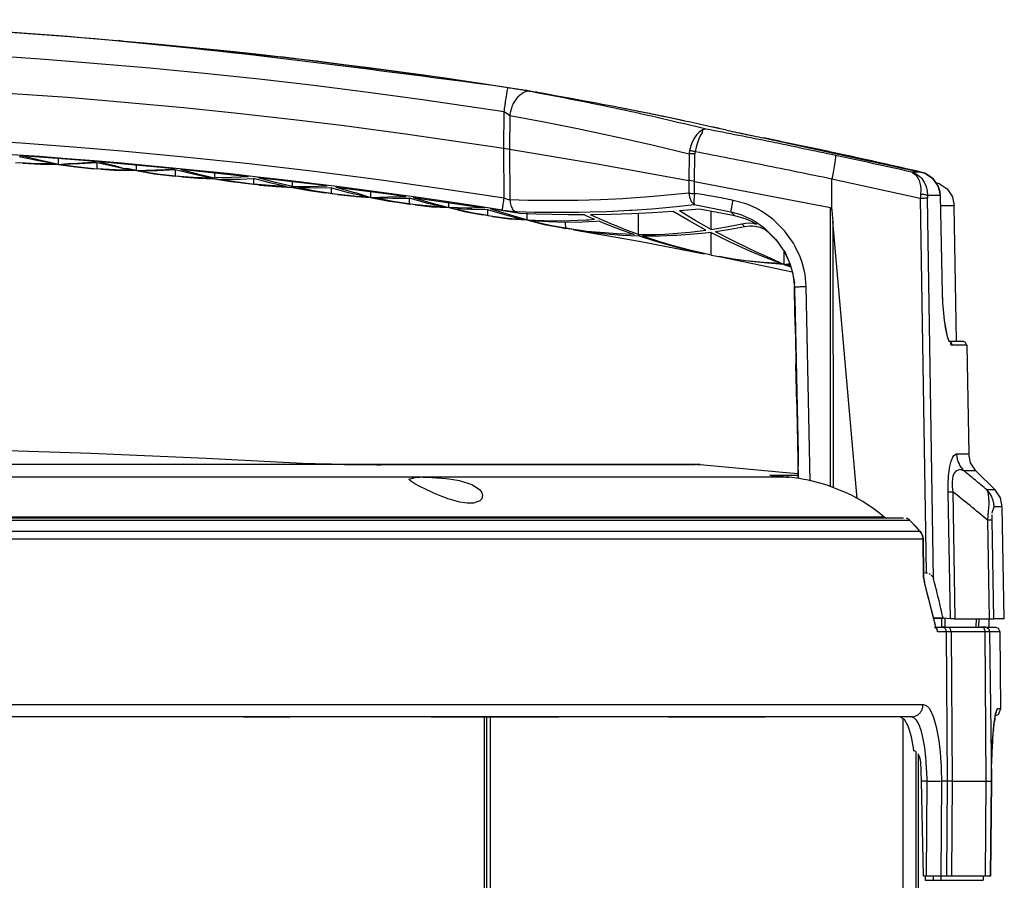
# Model space of a CAD drawing. Header units: millimetres. Extents: x -910 to -407, y -230 to 330.
# Tile 20 of 20: x -590 to -469, y 224 to 330. Entities that reach past the tile are written whole.
import ezdxf

# ---------------------------------------------------------------- set-up
doc = ezdxf.new("R2010")
doc.units = ezdxf.units.MM
doc.layers.add('1', color=7, linetype='Continuous')

# ---------------------------------------------------------------- blocks, each defined once
blk = doc.blocks.new('Griff__4', base_point=(-805.81, 255.49))
at = {"color": 7, "linetype": 'Continuous'}
for p, q in [((-577.09, 327.22), (-577.58, 327.27)), ((-537.86, 322.71), (-557.69, 325.27)), ((-530.36, 321.59), (-537.86, 322.71)), ((-528.7, 321.33), (-529.05, 321.39)), ((-519.41, 319.67), (-521.8, 320.12)), ((-508.34, 317.44), (-511.17, 318.05)), ((-498.62, 315.36), (-479.35, 311.18)), ((-589.24, 312.27), (-590.16, 312.33)), ((-587.54, 312.58), (-589.7, 313.05)), ((-587.54, 312.21), (-589.7, 312.3)), ((-588.41, 312.91), (-589.57, 313.19)), ((-587.23, 313.02), (-589.57, 313.19)), ((-589.24, 312.27), (-587.08, 312.15)), ((-587.08, 312.15), (-589.24, 312.27)), ((-587.25, 312.65), (-588.41, 312.91)), ((-585.38, 312.19), (-587.54, 312.58)), ((-585.38, 312.19), (-587.54, 312.21)), ((-586.09, 312.41), (-587.25, 312.65)), ((-580.23, 312.47), (-587.23, 313.02)), ((-587.08, 312.15), (-584.92, 312.12)), ((-584.92, 312.12), (-587.08, 312.15)), ((-584.92, 312.12), (-586.09, 312.41)), ((-584.92, 312.85), (-584.92, 312.12)), ((-584.92, 312.12), (-583.75, 312.23)), ((-584.92, 312.12), (-582.75, 311.82)), ((-582.75, 311.82), (-584.92, 312.12)), ((-582.31, 312.18), (-584.47, 312.12)), ((-584.47, 312.12), (-582.31, 311.8)), ((-583.75, 312.23), (-582.57, 312.29)), ((-582.57, 312.29), (-581.4, 312.37)), ((-580.14, 312.32), (-582.31, 312.18)), ((-581.4, 312.37), (-580.23, 312.47)), ((-580.14, 311.57), (-580.14, 312.32)), ((-577.97, 311.81), (-580.14, 312.32)), ((-577.7, 312.25), (-580.06, 312.46)), ((-578.89, 312.15), (-580.06, 312.46)), ((-577.72, 311.88), (-578.89, 312.15)), ((-570.61, 311.6), (-577.7, 312.25)), ((-489.88, 312.39), (-489.96, 311.88)), ((-489.84, 312.66), (-489.88, 312.39)), ((-489.79, 313.04), (-489.84, 312.66)), ((-489.8, 313.21), (-489.79, 313.04)), ((-582.75, 311.82), (-580.57, 311.6)), ((-580.57, 311.6), (-582.75, 311.82)), ((-582.31, 311.8), (-580.14, 311.57)), ((-579.71, 311.53), (-580.57, 311.6)), ((-577.96, 311.44), (-580.14, 311.57)), ((-577.54, 311.38), (-579.71, 311.53)), ((-579.71, 311.53), (-577.54, 311.38)), ((-576.85, 311.59), (-577.97, 311.81)), ((-576.86, 311.4), (-577.96, 311.44)), ((-576.85, 311.59), (-577.72, 311.88)), ((-576.86, 311.4), (-577.54, 311.38)), ((-577.54, 311.38), (-576.86, 311.4)), ((-575.36, 311.39), (-576.86, 311.4)), ((-576.86, 311.4), (-575.36, 311.39)), ((-575.79, 311.39), (-576.86, 311.4)), ((-576.54, 311.62), (-576.85, 311.59)), ((-575.79, 311.39), (-576.85, 311.59)), ((-575.36, 311.39), (-576.54, 311.62)), ((-575.36, 311.39), (-575.36, 312.05)), ((-575.36, 311.39), (-574.18, 311.41)), ((-573.17, 310.98), (-575.36, 311.39)), ((-575.36, 311.39), (-573.17, 310.98)), ((-572.77, 311.34), (-574.94, 311.31)), ((-574.94, 311.31), (-572.77, 310.96)), ((-574.18, 311.41), (-572.99, 311.45)), ((-570.98, 310.73), (-573.17, 310.98)), ((-573.17, 310.98), (-570.98, 310.73)), ((-572.99, 311.45), (-571.8, 311.51)), ((-570.59, 311.45), (-572.77, 311.34)), ((-572.77, 310.96), (-570.59, 310.69)), ((-571.8, 311.51), (-570.61, 311.6)), ((-568.39, 310.91), (-570.59, 311.45)), ((-570.59, 311.45), (-570.59, 310.69)), ((-569.93, 311.49), (-567.87, 310.95)), ((-561.63, 310.62), (-569.93, 311.49)), ((-566.19, 310.45), (-568.39, 310.91)), ((-567.87, 310.95), (-565.81, 310.49)), ((-565.81, 311.07), (-565.81, 310.49)), ((-490.1, 311.14), (-490.27, 310.33)), ((-489.96, 311.88), (-490.1, 311.14)), ((-478.88, 311.03), (-479.35, 311.18)), ((-478.88, 311.03), (-479.35, 311.18)), ((-479.35, 311.18), (-478.88, 311.03)), ((-478.07, 310.51), (-478.88, 311.03)), ((-478.88, 311.03), (-477.9, 310.38)), ((-569.78, 310.61), (-570.98, 310.73)), ((-568.39, 310.53), (-570.59, 310.69)), ((-569.78, 310.61), (-567.8, 310.45)), ((-567.8, 310.45), (-569.78, 310.61)), ((-566.19, 310.45), (-568.39, 310.53)), ((-567.8, 310.45), (-565.81, 310.35)), ((-565.81, 310.35), (-567.8, 310.45)), ((-563.72, 310.52), (-565.81, 310.49)), ((-565.81, 310.35), (-563.81, 310.03)), ((-563.81, 310.03), (-565.81, 310.35)), ((-565.02, 310.33), (-563.02, 310.32)), ((-565.02, 310.33), (-563.03, 309.98)), ((-563.81, 310.03), (-562.66, 309.92)), ((-562.66, 309.92), (-563.81, 310.03)), ((-562.59, 310.56), (-563.72, 310.52)), ((-563.03, 309.98), (-562.66, 309.92)), ((-563.02, 310.32), (-562.62, 310.33)), ((-562.66, 309.92), (-561.8, 309.77)), ((-561.8, 309.77), (-562.66, 309.92)), ((-562.66, 309.92), (-561.03, 309.69)), ((-562.62, 310.33), (-561.03, 310.39)), ((-561.63, 310.62), (-562.59, 310.56)), ((-560.27, 309.6), (-561.8, 309.77)), ((-561.03, 310.39), (-561.03, 309.69)), ((-559.02, 309.87), (-561.03, 310.39)), ((-559.02, 309.53), (-561.03, 309.69)), ((-558.35, 309.91), (-560.44, 310.49)), ((-558.33, 310.25), (-560.44, 310.49)), ((-557.01, 309.43), (-559.02, 309.87)), ((-556.25, 309.41), (-558.35, 309.91)), ((-552, 309.48), (-558.33, 310.25)), ((-556.25, 309.41), (-556.25, 310)), ((-490.27, 306.62), (-490.27, 310.33)), ((-477.9, 310.38), (-478.07, 310.51)), ((-477.42, 309.7), (-477.9, 310.38)), ((-477.58, 309.92), (-477.12, 309.77)), ((-477.23, 309.4), (-477.42, 309.7)), ((-477.12, 309.77), (-476.15, 309.12)), ((-558.26, 309.41), (-560.27, 309.6)), ((-560.27, 309.6), (-558.26, 309.41)), ((-557.01, 309.43), (-559.02, 309.53)), ((-556.25, 309.28), (-558.26, 309.41)), ((-558.26, 309.41), (-556.25, 309.28)), ((-556.25, 309.41), (-554.13, 309.41)), ((-556.25, 309.28), (-554.22, 308.92)), ((-554.22, 308.92), (-556.25, 309.28)), ((-553.49, 309.22), (-555.5, 309.25)), ((-553.49, 308.86), (-555.5, 309.25)), ((-554.22, 308.92), (-552.2, 308.63)), ((-552.2, 308.63), (-554.22, 308.92)), ((-554.13, 309.41), (-552, 309.48)), ((-551.47, 309.25), (-553.49, 309.22)), ((-551.47, 308.55), (-553.49, 308.86)), ((-550.76, 308.45), (-552.2, 308.63)), ((-551.47, 309.25), (-549.44, 308.7)), ((-551.47, 308.55), (-551.47, 309.25)), ((-551.47, 308.55), (-549.44, 308.35)), ((-550.95, 309.35), (-548.83, 308.73)), ((-550.95, 309.35), (-544.51, 308.5)), ((-550.76, 308.45), (-548.73, 308.23)), ((-548.73, 308.23), (-550.76, 308.45)), ((-549.44, 308.7), (-548.45, 308.46)), ((-548.83, 308.73), (-548.43, 308.63)), ((-548.45, 308.46), (-547.4, 308.22)), ((-548.43, 308.63), (-546.7, 308.07)), ((-546.7, 308.8), (-546.7, 308.07)), ((-544.51, 308.5), (-542.37, 308.21)), ((-477.12, 309.02), (-477.23, 309.4)), ((-477.05, 308.81), (-477.12, 309.02)), ((-477, 308.31), (-477.05, 308.81)), ((-476.15, 309.12), (-475.5, 308.15)), ((-549.44, 308.35), (-548.49, 308.2)), ((-548.73, 308.23), (-548.49, 308.2)), ((-548.49, 308.2), (-548.73, 308.23)), ((-548.49, 308.2), (-547.4, 308.22)), ((-548.49, 308.2), (-546.7, 308.07)), ((-546.7, 308.07), (-548.49, 308.2)), ((-546.7, 308.07), (-544.53, 308.16)), ((-544.64, 307.68), (-546.7, 308.07)), ((-546.7, 308.07), (-544.64, 307.68)), ((-546, 308.03), (-543.96, 307.97)), ((-546, 308.03), (-543.96, 307.62)), ((-542.59, 307.36), (-544.64, 307.68)), ((-544.64, 307.68), (-542.59, 307.36)), ((-544.53, 308.16), (-542.37, 308.21)), ((-543.96, 307.97), (-541.92, 307.98)), ((-543.96, 307.62), (-541.92, 307.27)), ((-541.26, 307.17), (-542.59, 307.36)), ((-541.92, 307.27), (-541.92, 307.98)), ((-539.86, 307.39), (-541.92, 307.98)), ((-539.85, 307.04), (-541.92, 307.27)), ((-541.48, 308.08), (-539.31, 307.42)), ((-541.48, 308.08), (-534.23, 307.02)), ((-537.79, 306.88), (-539.86, 307.39)), ((-539.31, 307.42), (-537.14, 306.84)), ((-537.14, 306.84), (-537.14, 307.46)), ((-477, 308.31), (-476.75, 296.38)), ((-475.5, 308.15), (-475.27, 307.06)), ((-541.26, 307.17), (-539.2, 306.91)), ((-539.2, 306.91), (-541.26, 307.17)), ((-537.79, 306.88), (-539.85, 307.04)), ((-539.2, 306.91), (-537.14, 306.84)), ((-537.14, 306.84), (-539.2, 306.91)), ((-537.14, 306.84), (-535.06, 306.3)), ((-534.93, 306.77), (-537.14, 306.84)), ((-535.06, 306.3), (-537.14, 306.84)), ((-534.43, 306.59), (-536.5, 306.68)), ((-534.35, 306.21), (-536.5, 306.68)), ((-535.06, 306.3), (-534.35, 306.21)), ((-534.35, 306.21), (-535.06, 306.3)), ((-534.26, 306.77), (-534.93, 306.77)), ((-534.29, 306.59), (-534.43, 306.59)), ((-534.35, 306.21), (-532.97, 305.94)), ((-532.97, 305.94), (-534.35, 306.21)), ((-532.36, 305.85), (-534.35, 306.21)), ((-532.36, 306.58), (-534.29, 306.59)), ((-532.72, 306.79), (-534.26, 306.77)), ((-534.23, 307.02), (-532.72, 306.79)), ((-532.36, 305.85), (-532.36, 306.58)), ((-530.27, 305.95), (-532.36, 306.58)), ((-528.43, 306.12), (-532.01, 306.68)), ((-530.91, 306.32), (-532.01, 306.68)), ((-529.8, 305.97), (-530.91, 306.32)), ((-526.46, 306.04), (-528.43, 306.12)), ((-527.58, 306.08), (-527.58, 305.35)), ((-524.49, 305.99), (-526.46, 306.04)), ((-514.73, 306.08), (-517.26, 306)), ((-512.2, 306.2), (-514.73, 306.08)), ((-513.91, 303.53), (-513.91, 306.12)), ((-509.67, 306.37), (-512.2, 306.2)), ((-507.62, 305.19), (-509.67, 306.37)), ((-506.43, 306.64), (-508.9, 306.43)), ((-506.97, 305.26), (-508.9, 306.43)), ((-502.13, 305.81), (-506.43, 306.64)), ((-505.02, 304.15), (-505.02, 306.37)), ((-490.27, 306.62), (-490.2, 305.93)), ((-474.98, 290.49), (-475.27, 307.06)), ((-531.76, 305.75), (-532.97, 305.94)), ((-532.36, 305.85), (-530.27, 305.58)), ((-531.76, 305.75), (-529.68, 305.46)), ((-529.68, 305.46), (-531.76, 305.75)), ((-528.17, 305.39), (-530.27, 305.95)), ((-530.27, 305.58), (-528.17, 305.39)), ((-528.7, 305.65), (-529.8, 305.97)), ((-529.68, 305.46), (-527.58, 305.35)), ((-527.58, 305.35), (-529.68, 305.46)), ((-527.58, 305.35), (-528.7, 305.65)), ((-527.58, 305.35), (-525.47, 304.78)), ((-525.47, 304.78), (-527.58, 305.35)), ((-527.58, 305.35), (-525.51, 305.25)), ((-524.93, 305.08), (-527, 305.2)), ((-527, 305.2), (-524.91, 304.71)), ((-525.51, 305.25), (-523.43, 305.23)), ((-522.85, 305.03), (-524.93, 305.08)), ((-522.51, 305.96), (-524.49, 305.99)), ((-523.43, 305.23), (-521.35, 305.28)), ((-520.77, 305.06), (-522.85, 305.03)), ((-522.81, 304.29), (-522.85, 305.03)), ((-520.53, 305.95), (-522.51, 305.96)), ((-521.35, 305.28), (-520.3, 305.33)), ((-520.05, 305.08), (-520.77, 305.06)), ((-520.53, 305.95), (-519.91, 305.68)), ((-520.3, 305.33), (-520, 305.35)), ((-519.14, 305.13), (-520.05, 305.08)), ((-520, 305.35), (-519.28, 305.41)), ((-519.91, 305.68), (-519.28, 305.41)), ((-517.26, 306), (-519.79, 305.96)), ((-518.33, 305.29), (-519.79, 305.96)), ((-518.69, 305.16), (-519.14, 305.13)), ((-518.69, 305.16), (-518.24, 304.97)), ((-517.1, 304.77), (-518.33, 305.29)), ((-518.24, 304.97), (-516.56, 304.31)), ((-505.68, 304.06), (-507.62, 305.19)), ((-505.6, 304.47), (-506.97, 305.26)), ((-503.14, 304.47), (-501.25, 304.85)), ((-501.43, 305.64), (-502.13, 305.81)), ((-500.72, 305.41), (-501.43, 305.64)), ((-501.25, 304.85), (-500.81, 304.93)), ((-500.81, 304.93), (-500.36, 304.95)), ((-500.1, 305.15), (-500.72, 305.41)), ((-500.36, 304.95), (-499.92, 304.92)), ((-499.47, 304.82), (-500.1, 305.15)), ((-499.92, 304.92), (-499.47, 304.82)), ((-490.2, 305.93), (-490.13, 305.14)), ((-487.16, 271.24), (-490.13, 305.14)), ((-525.47, 304.78), (-523.35, 304.38)), ((-523.35, 304.38), (-525.47, 304.78)), ((-524.91, 304.71), (-522.81, 304.29)), ((-520.26, 303.89), (-523.35, 304.38)), ((-520.71, 303.99), (-522.81, 304.29)), ((-521.81, 304.12), (-513.84, 302.71)), ((-521.81, 304.12), (-520.26, 303.89)), ((-520.26, 303.89), (-520.71, 303.99)), ((-518.62, 303.77), (-520.26, 303.89)), ((-520.26, 303.89), (-519.84, 303.83)), ((-519.84, 303.83), (-517.87, 303.61)), ((-516.52, 303.62), (-518.62, 303.77)), ((-516.86, 304.67), (-517.1, 304.77)), ((-515.39, 304.08), (-516.86, 304.67)), ((-516.56, 304.31), (-514.43, 303.54)), ((-513.91, 303.53), (-515.39, 304.08)), ((-510.68, 303.59), (-509.73, 303.65)), ((-509.73, 303.65), (-507.64, 303.82)), ((-507.64, 303.82), (-505.68, 304.06)), ((-505.75, 303.71), (-507.12, 303.57)), ((-505.02, 303.8), (-505.75, 303.71)), ((-505.02, 304.15), (-505.6, 304.47)), ((-505.02, 304.15), (-503.14, 304.47)), ((-505.02, 301.02), (-505.02, 303.8)), ((-505.02, 303.8), (-502.9, 302.74)), ((-502.7, 304.14), (-504.5, 303.86)), ((-502.42, 302.79), (-504.5, 303.86)), ((-500.9, 304.47), (-502.7, 304.14)), ((-500.28, 304.55), (-500.9, 304.47)), ((-499.95, 304.55), (-500.28, 304.55)), ((-499.67, 304.53), (-499.95, 304.55)), ((-499.01, 304.38), (-499.67, 304.53)), ((-498.47, 304.15), (-499.01, 304.38)), ((-497.96, 303.74), (-498.47, 304.15)), ((-498.32, 304.17), (-497.12, 302.95)), ((-496.98, 302.78), (-497.96, 303.74)), ((-517.87, 303.61), (-515.89, 303.46)), ((-514.43, 303.54), (-516.52, 303.62)), ((-515.89, 303.46), (-513.91, 303.37)), ((-513.91, 303.53), (-511.82, 303.55)), ((-511.91, 302.72), (-513.91, 303.37)), ((-513.84, 302.71), (-505.88, 301.19)), ((-511.31, 303.35), (-513.41, 303.35)), ((-511.32, 302.66), (-513.41, 303.35)), ((-509.9, 302.15), (-511.91, 302.72)), ((-511.82, 303.55), (-510.68, 303.59)), ((-509.23, 302.04), (-511.32, 302.66)), ((-509.65, 303.4), (-511.31, 303.35)), ((-509.22, 303.42), (-509.65, 303.4)), ((-507.12, 303.57), (-509.22, 303.42)), ((-502.9, 302.74), (-500.77, 301.76)), ((-500.34, 301.78), (-502.42, 302.79)), ((-497.12, 302.95), (-496.98, 302.78)), ((-496.98, 302.78), (-497.12, 302.95)), ((-497.12, 302.95), (-496.98, 302.78)), ((-496.98, 302.78), (-496.23, 301.72)), ((-496.81, 302.59), (-496.98, 302.78)), ((-496.98, 302.78), (-496.23, 301.72)), ((-507.89, 301.64), (-509.9, 302.15)), ((-507.13, 301.5), (-509.23, 302.04)), ((-506.22, 301.28), (-507.89, 301.64)), ((-506.22, 301.28), (-507.13, 301.5)), ((-505.88, 301.19), (-506.22, 301.28)), ((-505.02, 301.02), (-506.22, 301.28)), ((-500.77, 301.76), (-500.31, 301.56)), ((-499.46, 301.38), (-500.34, 301.78)), ((-500.31, 301.56), (-498.64, 300.85)), ((-498.24, 300.85), (-499.46, 301.38)), ((-496.23, 301.72), (-496.14, 301.57)), ((-496.23, 301.72), (-496.14, 301.57)), ((-496.14, 301.57), (-495.96, 301.32)), ((-496.14, 301.57), (-496.13, 299.88)), ((-496.14, 301.57), (-495.51, 300.28)), ((-495.96, 301.32), (-495.51, 300.28)), ((-505.02, 301.02), (-502.89, 300.66)), ((-502.09, 300.5), (-504.06, 300.83)), ((-504.06, 300.83), (-497.97, 299.6)), ((-502.89, 300.66), (-500.76, 300.37)), ((-500.11, 300.22), (-502.09, 300.5)), ((-500.76, 300.37), (-498.63, 300.15)), ((-498.12, 300.02), (-500.11, 300.22)), ((-498.64, 300.85), (-496.49, 300.02)), ((-498.63, 300.15), (-496.49, 300.02)), ((-496.13, 299.88), (-498.24, 300.85)), ((-496.13, 299.88), (-498.12, 300.02)), ((-495.51, 300.28), (-495.35, 299.85)), ((-495.51, 300.28), (-495.4, 299.98)), ((-497.97, 299.6), (-495.1, 298.99)), ((-496.13, 299.88), (-495.4, 299.98)), ((-496.13, 299.88), (-495.26, 299.58)), ((-495.35, 299.85), (-495.77, 299.86)), ((-495.26, 299.58), (-495.77, 299.86)), ((-495.4, 299.98), (-495.26, 299.58)), ((-495.35, 299.85), (-495.04, 298.74)), ((-495.26, 299.58), (-495.04, 298.74)), ((-495.04, 298.74), (-495.01, 298.6)), ((-495.01, 298.6), (-494.81, 297.63)), ((-495.01, 298.6), (-494.97, 298.43)), ((-494.97, 298.43), (-494.86, 297.37)), ((-494.81, 297.63), (-494.86, 297.37)), ((-494.86, 297.37), (-494.84, 297.16)), ((-494.86, 297.37), (-494.84, 297.16)), ((-494.84, 296.63), (-494.84, 297.16)), ((-494.84, 297.16), (-494.82, 296.49)), ((-494.79, 296.13), (-494.84, 296.63)), ((-494.82, 296.49), (-494.74, 292.39)), ((-494.74, 292.39), (-494.82, 296.49)), ((-494.73, 295.74), (-494.79, 296.13)), ((-494.35, 276.67), (-494.73, 295.74)), ((-476.75, 296.38), (-476.76, 296.11)), ((-476.76, 296.11), (-476.71, 295.37)), ((-476.75, 296.38), (-476.71, 295.37)), ((-476.71, 295.37), (-476.7, 295.12)), ((-476.71, 295.37), (-476.7, 295.12)), ((-476.7, 295.12), (-476.64, 294.38)), ((-476.7, 295.12), (-476.64, 294.38)), ((-476.64, 294.38), (-476.6, 293.91)), ((-476.64, 294.38), (-476.6, 293.91)), ((-476.6, 293.91), (-476.5, 293.02)), ((-476.6, 293.91), (-476.5, 293.02)), ((-476.5, 293.02), (-476.47, 292.8)), ((-476.5, 293.02), (-476.47, 292.8)), ((-476.47, 292.8), (-476.38, 292.15)), ((-476.47, 292.8), (-476.12, 291.05)), ((-494.74, 292.39), (-494.45, 278.08)), ((-476.38, 292.15), (-476.21, 291.37)), ((-476.21, 291.37), (-476.12, 291.05)), ((-476.12, 291.05), (-476.07, 290.86)), ((-476.07, 290.86), (-475.99, 290.64)), ((-475.95, 290.48), (-474.23, 290.49)), ((-473.88, 290.34), (-474.23, 290.49)), ((-473.73, 290), (-473.88, 290.34)), ((-473.73, 290), (-473.5, 276.7)), ((-494.55, 282.85), (-494.64, 287.62)), ((-494.45, 278.08), (-494.36, 273.68)), ((-494.36, 273.68), (-494.35, 276.67)), ((-473.27, 275.6), (-473.5, 276.7)), ((-472.62, 274.63), (-473.27, 275.6)), ((-472.62, 274.63), (-470.27, 272.27)), ((-469.61, 271.3), (-470.27, 272.27)), ((-469.39, 270.21), (-469.61, 271.3)), ((-469.15, 256.49), (-469.39, 270.21)), ((-479.02, 262.17), (-478.69, 262.13)), ((-478.69, 262.13), (-478.55, 262.11)), ((-478.4, 262.06), (-478.21, 261.95)), ((-478.08, 261.85), (-477.91, 261.63)), ((-477.91, 261.63), (-477.8, 261.38)), ((-477.83, 256.58), (-476.64, 256.58)), ((-477.55, 255.49), (-476.79, 255.49)), ((-476.43, 255.49), (-476.79, 255.49)), ((-475.75, 256.49), (-476.64, 256.58)), ((-476.43, 255.49), (-476.15, 255.49)), ((-476.15, 255.49), (-472.63, 255.49)), ((-475.2, 256.49), (-475.75, 256.49)), ((-475.2, 256.49), (-471.01, 256.49)), ((-472.63, 255.49), (-472.25, 255.49)), ((-472.25, 255.49), (-471.96, 255.49)), ((-471.96, 255.49), (-471.53, 255.49)), ((-471.53, 255.49), (-471, 255.49)), ((-471, 255.49), (-471.01, 256.49)), ((-471.01, 256.49), (-470.44, 256.49)), ((-469.15, 256.49), (-470.44, 256.49))]:
    blk.add_line(p, q, dxfattribs=at)
at = {"color": 1, "linetype": 'Continuous'}
for p, q in [((-594.23, 325.53), (-587.11, 325.05)), ((-587.11, 325.05), (-583.52, 324.78)), ((-583.52, 324.78), (-573.71, 323.95)), ((-573.71, 323.95), (-567.02, 323.3)), ((-567.02, 323.3), (-560.34, 322.59)), ((-560.34, 322.59), (-553.66, 321.82)), ((-553.66, 321.82), (-546.99, 320.98)), ((-595.75, 321.17), (-583.77, 320.34)), ((-546.99, 320.98), (-540.33, 320.07)), ((-583.77, 320.34), (-576.79, 319.76)), ((-576.79, 319.76), (-569.57, 319.09)), ((-540.33, 320.07), (-533.68, 319.1)), ((-569.57, 319.09), (-563.35, 318.45)), ((-563.35, 318.45), (-556.08, 317.62)), ((-533.68, 319.1), (-530.36, 318.59)), ((-530.39, 314.1), (-530.36, 318.59)), ((-530.36, 318.59), (-529.81, 318.23)), ((-529.81, 318.23), (-529.66, 318.12)), ((-529.66, 318.12), (-529.69, 313.98)), ((-529.66, 318.12), (-525.26, 317.29)), ((-556.08, 317.62), (-549.94, 316.87)), ((-525.26, 317.29), (-521.38, 316.51)), ((-549.94, 316.87), (-542.15, 315.83)), ((-542.15, 315.83), (-530.39, 314.1)), ((-521.38, 316.51), (-515.87, 315.32)), ((-506.79, 315.77), (-506.91, 315.6)), ((-506.5, 316.08), (-506.79, 315.77)), ((-506.31, 315.7), (-506.51, 315.26)), ((-506.2, 316.29), (-506.5, 316.08)), ((-506.14, 316), (-506.31, 315.7)), ((-506.06, 316.36), (-506.2, 316.29)), ((-506.06, 316.36), (-506.14, 316)), ((-505.91, 316.41), (-506.06, 316.36)), ((-505.62, 316.44), (-505.91, 316.41)), ((-505.62, 316.44), (-505.91, 316.41)), ((-589.45, 314.71), (-596.66, 315.17)), ((-583.1, 314.23), (-589.45, 314.71)), ((-515.87, 315.32), (-512.09, 314.46)), ((-507.41, 314.64), (-507.51, 314.38)), ((-507.3, 314.91), (-507.41, 314.64)), ((-507.06, 315.38), (-507.3, 314.91)), ((-506.91, 315.6), (-507.06, 315.38)), ((-506.77, 314.5), (-506.85, 314.24)), ((-506.51, 315.26), (-506.77, 314.5)), ((-577.12, 313.73), (-583.1, 314.23)), ((-569.52, 313.02), (-577.12, 313.73)), ((-530.39, 314.1), (-530.2, 314.07)), ((-530.35, 307.97), (-530.39, 314.1)), ((-530.2, 314.07), (-529.84, 314.01)), ((-529.84, 314.01), (-529.69, 313.98)), ((-529.69, 313.98), (-529.64, 307.78)), ((-529.69, 313.98), (-518.72, 312.17)), ((-512.09, 314.46), (-507.72, 313.4)), ((-507.72, 313.4), (-507.77, 310.17)), ((-507.51, 314.38), (-507.66, 313.82)), ((-507.07, 310.03), (-507.01, 313.39)), ((-506.85, 314.24), (-506.98, 313.67)), ((-561.56, 312.18), (-569.52, 313.02)), ((-553.62, 311.24), (-561.56, 312.18)), ((-518.72, 312.17), (-507.77, 310.17)), ((-545.68, 310.22), (-553.62, 311.24)), ((-480.48, 311.18), (-480.11, 311.04)), ((-480.48, 311.18), (-480.24, 311.06)), ((-479.35, 311.18), (-480.48, 311.18)), ((-480.24, 311.06), (-480, 310.86)), ((-480.11, 311.04), (-479.76, 310.83)), ((-480, 310.86), (-479.81, 310.62)), ((-538.01, 309.14), (-545.68, 310.22)), ((-507.77, 310.17), (-507.75, 308.61)), ((-507.62, 310.15), (-507.77, 310.17)), ((-507.26, 310.09), (-507.62, 310.15)), ((-507.07, 310.03), (-507.26, 310.09)), ((-507.05, 308.56), (-507.07, 310.03)), ((-507.07, 310.03), (-490.42, 306.85)), ((-479.43, 307.96), (-490.27, 310.33)), ((-479.81, 310.62), (-479.64, 310.3)), ((-479.76, 310.83), (-479.42, 310.55)), ((-479.64, 310.3), (-479.58, 310.14)), ((-479.58, 310.14), (-479.42, 309.49)), ((-479.42, 310.55), (-479.26, 310.38)), ((-479.26, 310.38), (-479.13, 310.2)), ((-479.13, 310.2), (-478.96, 309.93)), ((-478.96, 309.93), (-478.73, 309.41)), ((-477.9, 310.38), (-477.23, 309.4)), ((-530.35, 307.97), (-538.01, 309.14)), ((-507.75, 308.61), (-509.93, 308.38)), ((-507.75, 308.61), (-507.69, 308.16)), ((-507.05, 308.56), (-507.1, 308.12)), ((-479.42, 309.49), (-479.38, 309.12)), ((-479.38, 308.97), (-479.4, 308.46)), ((-479.38, 309.12), (-479.38, 308.97)), ((-478.73, 309.41), (-478.59, 308.83)), ((-478.59, 308.83), (-478.56, 308.31)), ((-477.23, 309.4), (-477.05, 308.81)), ((-477.05, 308.81), (-477, 308.31)), ((-530.16, 307.9), (-530.35, 307.97)), ((-529.8, 307.8), (-530.16, 307.9)), ((-529.64, 307.78), (-529.8, 307.8)), ((-527.45, 307.72), (-529.64, 307.78)), ((-525.25, 307.69), (-527.45, 307.72)), ((-524.1, 307.69), (-525.25, 307.69)), ((-521.97, 307.7), (-524.1, 307.69)), ((-521.34, 307.72), (-521.97, 307.7)), ((-518.58, 307.79), (-521.34, 307.72)), ((-515.83, 307.92), (-518.58, 307.79)), ((-515.4, 307.95), (-515.83, 307.92)), ((-513.09, 308.1), (-515.4, 307.95)), ((-512.12, 308.18), (-513.09, 308.1)), ((-509.93, 308.38), (-512.12, 308.18)), ((-507.69, 308.16), (-507.46, 307.57)), ((-507.46, 307.57), (-507.1, 307.21)), ((-507.1, 308.12), (-507.13, 307.76)), ((-507.13, 307.76), (-507.13, 307.55)), ((-507.13, 307.55), (-507.1, 307.21)), ((-500.89, 307.33), (-502.33, 307.72)), ((-500.54, 307.2), (-500.89, 307.33)), ((-479.43, 307.96), (-478.69, 262.13)), ((-477, 308.31), (-478.56, 308.31)), ((-477.8, 261.38), (-478.56, 307.97)), ((-477, 308.31), (-476.75, 296.38)), ((-530.58, 306.53), (-530.09, 306.46)), ((-530.09, 306.46), (-529.2, 306.36)), ((-529.2, 306.36), (-528.82, 306.34)), ((-528.82, 306.34), (-526.64, 306.28)), ((-526.64, 306.28), (-524.46, 306.26)), ((-524.46, 306.26), (-523.29, 306.26)), ((-523.29, 306.26), (-521.2, 306.28)), ((-521.2, 306.28), (-519.84, 306.31)), ((-519.84, 306.31), (-517.78, 306.37)), ((-517.78, 306.37), (-515.03, 306.51)), ((-515.03, 306.51), (-514.69, 306.53)), ((-514.69, 306.53), (-512.29, 306.7)), ((-512.29, 306.7), (-511.44, 306.77)), ((-511.44, 306.77), (-509.27, 306.97)), ((-509.27, 306.97), (-507.1, 307.21)), ((-507.1, 307.21), (-502.61, 306.33)), ((-502.61, 306.33), (-501.37, 305.97)), ((-502.13, 305.81), (-502.61, 306.33)), ((-499.53, 306.75), (-500.54, 307.2)), ((-498.88, 306.38), (-499.53, 306.75)), ((-497.65, 305.54), (-498.88, 306.38)), ((-490.42, 306.85), (-490.27, 306.62)), ((-490.41, 272.69), (-490.42, 306.85)), ((-476.37, 307.06), (-476.97, 307.06)), ((-475.27, 307.06), (-476.37, 307.06)), ((-501.37, 305.97), (-501.15, 305.88)), ((-500.9, 304.47), (-501.25, 304.85)), ((-501.15, 305.88), (-500.2, 305.44)), ((-500.2, 305.44), (-499.69, 305.16)), ((-499.69, 305.16), (-498.57, 304.38)), ((-497.36, 305.3), (-497.65, 305.54)), ((-496.04, 303.99), (-497.36, 305.3)), ((-490.13, 305.14), (-490.11, 272.58)), ((-498.57, 304.38), (-498.32, 304.17)), ((-494.95, 302.47), (-496.04, 303.99)), ((-494.77, 302.15), (-494.95, 302.47)), ((-494.13, 300.8), (-494.77, 302.15)), ((-493.88, 300.11), (-494.13, 300.8)), ((-493.6, 299.02), (-493.88, 300.11)), ((-493.53, 298.66), (-493.6, 299.02)), ((-493.39, 297.17), (-493.53, 298.66)), ((-492.91, 273.33), (-493.39, 297.17)), ((-476.12, 291.05), (-475.95, 290.48)), ((-475.95, 290.48), (-475.73, 290.41)), ((-475.73, 290.41), (-475.72, 290.12)), ((-475.72, 290.12), (-475.53, 290)), ((-473.73, 290), (-475.53, 290)), ((-475.66, 275.8), (-475.46, 276.3)), ((-475.46, 276.3), (-475.32, 276.51)), ((-475.32, 276.51), (-474.99, 276.7)), ((-474.99, 276.7), (-473.5, 276.7)), ((-475.91, 274.48), (-475.84, 275)), ((-475.84, 275), (-475.66, 275.8)), ((-474.6, 274.76), (-475.07, 274.59)), ((-474.12, 274.63), (-474.6, 274.76)), ((-476, 273.03), (-475.96, 273.94)), ((-475.96, 273.94), (-475.93, 274.31)), ((-475.93, 274.31), (-475.91, 274.48)), ((-475.49, 273.62), (-475.52, 273.21)), ((-475.43, 273.94), (-475.49, 273.62)), ((-475.27, 274.34), (-475.43, 273.94)), ((-475.07, 274.59), (-475.27, 274.34)), ((-472.62, 274.63), (-474.12, 274.63)), ((-476.01, 272.05), (-476, 273.03)), ((-475.52, 273.21), (-475.51, 272.64)), ((-475.51, 272.64), (-475.46, 272.05)), ((-475.75, 256.49), (-476.01, 272.05)), ((-475.46, 272.05), (-475.2, 256.49)), ((-470.27, 272.27), (-471.27, 272.27)), ((-471.27, 272.27), (-471.14, 271.88)), ((-471.14, 271.88), (-471.07, 271.16)), ((-471.07, 271.16), (-471.06, 270.94)), ((-471.08, 270), (-471.11, 269.66)), ((-471.06, 270.64), (-471.08, 270)), ((-471.06, 270.94), (-471.06, 270.64)), ((-470.6, 269.65), (-470.4, 270.21)), ((-469.39, 270.21), (-470.4, 270.21)), ((-471.11, 269.66), (-471.21, 268.59)), ((-470.64, 268.92), (-470.64, 269.24)), ((-470.64, 268.59), (-470.64, 268.92)), ((-470.62, 269.43), (-470.6, 269.65)), ((-471.21, 268.59), (-471.01, 256.49)), ((-470.44, 256.49), (-470.64, 268.59)), ((-476.64, 256.58), (-477.83, 256.58)), ((-476.79, 255.49), (-476.78, 256.49)), ((-476.41, 256.49), (-476.43, 255.49)), ((-472.61, 256.49), (-472.63, 255.49)), ((-472.25, 255.49), (-472.23, 256.49))]:
    blk.add_line(p, q, dxfattribs=at)
for centre, radius, start, end in [((-637.5, -370.26), 700.08, 81.15971, 89.99856), ((-637.48, -370), 684.92, 81.02073, 90.0001)]:
    blk.add_arc(centre, radius, start, end, dxfattribs=at)
for points in [[(-530.36, 321.59), (-583.76, 327.77), (-637.48, 329.84), (-691.2, 327.77), (-744.6, 321.59)], [(-530.36, 318.59), (-530.24, 319.34), (-530.14, 320.04), (-530.04, 320.63), (-529.97, 321.1), (-529.92, 321.4), (-529.91, 321.5)], [(-527.07, 321.03), (-527.71, 321.15), (-528.37, 321.26), (-529.12, 321.38), (-529.91, 321.5)], [(-527.07, 321.03), (-527.45, 321.08), (-527.88, 320.96), (-528.36, 320.65), (-528.75, 320.29), (-529.09, 319.84), (-529.36, 319.31), (-529.55, 318.73), (-529.66, 318.12)], [(-505.62, 316.44), (-516.33, 318.9), (-527.07, 321.03)], [(-489.8, 313.21), (-497.7, 314.87), (-505.62, 316.44)], [(-479.35, 311.18), (-488.97, 313.34), (-498.62, 315.36)], [(-507.66, 313.82), (-507.7, 313.61), (-507.72, 313.4)], [(-507.01, 313.39), (-507.15, 313.4), (-507.33, 313.4), (-507.6, 313.4), (-507.72, 313.4)], [(-506.98, 313.67), (-507.12, 313.7), (-507.35, 313.75), (-507.48, 313.78), (-507.66, 313.82)], [(-506.98, 313.67), (-507, 313.53), (-507.01, 313.39)], [(-490.27, 310.33), (-498.62, 312.03), (-506.98, 313.67)], [(-480.48, 311.18), (-485.14, 312.21), (-489.8, 313.21)], [(-507.75, 308.61), (-507.63, 308.6), (-507.43, 308.58), (-507.2, 308.57), (-507.05, 308.56)], [(-507.75, 308.61), (-507.63, 308.6), (-507.43, 308.58), (-507.29, 308.58), (-507.05, 308.56)], [(-502.33, 307.72), (-504.68, 308.18), (-507.05, 308.56)], [(-479.4, 308.46), (-479.41, 308.21), (-479.43, 307.96)], [(-478.56, 308.31), (-478.65, 308.35), (-478.86, 308.41), (-479.11, 308.44), (-479.4, 308.46)], [(-530.58, 306.53), (-530.57, 306.55), (-530.55, 306.72), (-530.5, 307), (-530.46, 307.29), (-530.4, 307.62), (-530.35, 307.97)], [(-529.64, 307.78), (-529.62, 307.45), (-529.54, 307.13), (-529.42, 306.84), (-529.28, 306.56), (-529.07, 306.39), (-528.82, 306.34)], [(-502.61, 306.33), (-502.59, 306.42), (-502.55, 306.62), (-502.5, 306.85), (-502.45, 307.12), (-502.39, 307.41), (-502.33, 307.72)], [(-478.56, 307.97), (-478.66, 307.97), (-478.87, 307.97), (-479.13, 307.96), (-479.43, 307.96)], [(-478.56, 308.31), (-478.56, 308.14), (-478.56, 307.97)], [(-494.84, 297.16), (-494.82, 297.16), (-494.68, 297.15), (-494.42, 297.15), (-494.11, 297.16), (-493.76, 297.16), (-493.39, 297.17)], [(-475.53, 290), (-475.56, 290.12), (-475.65, 290.32), (-475.74, 290.4), (-475.95, 290.48)], [(-474.99, 276.7), (-474.93, 276.13), (-474.75, 275.58), (-474.48, 275.08), (-474.12, 274.63)], [(-471.27, 272.27), (-472.69, 273.46), (-474.12, 274.63)], [(-476.01, 272.05), (-475.73, 272.05), (-475.46, 272.05)], [(-471.21, 268.59), (-473.33, 270.35), (-475.46, 272.05)], [(-470.4, 270.21), (-470.46, 270.78), (-470.64, 271.33), (-470.91, 271.83), (-471.27, 272.27)], [(-470.64, 268.59), (-470.91, 268.59), (-471.21, 268.59)]]:
    blk.add_spline(points, degree=3, dxfattribs=at)
at = {"color": 7, "linetype": 'Continuous'}
for points in [[(-526.27, 320.92), (-527.22, 321.09), (-528.29, 321.26), (-529.34, 321.43), (-530.36, 321.59)], [(-527.22, 321.09), (-527.95, 321.21), (-528.7, 321.33)], [(-526.27, 320.92), (-526.29, 320.93), (-526.44, 320.95)], [(-503.26, 316.34), (-514.74, 318.77), (-526.27, 320.92)], [(-511.46, 318.11), (-514.1, 318.64), (-516.74, 319.16)], [(-503.26, 316.34), (-504.13, 316.54), (-505.01, 316.73)], [(-503.26, 316.34), (-502.18, 316.11), (-501.03, 315.86), (-499.84, 315.61), (-498.62, 315.36)], [(-501.53, 315.97), (-500.78, 315.81), (-500.02, 315.65)], [(-476.64, 256.58), (-477.2, 258.98), (-477.8, 261.38)]]:
    blk.add_spline(points, degree=3, dxfattribs=at)
blk = doc.blocks.new('Rueckteil__6', base_point=(-805.42, 224.49))
at = {"color": 7, "linetype": 'Continuous'}
for p, q in [((-583.31, 275.38), (-601.98, 275.38)), ((-521.38, 275.38), (-596.98, 275.38)), ((-561.63, 275.38), (-583.31, 275.38)), ((-540.52, 275.37), (-561.63, 275.38)), ((-554.14, 275.48), (-551.76, 275.43)), ((-551.76, 275.43), (-549.88, 275.39)), ((-549.88, 275.39), (-549.5, 275.39)), ((-549.5, 275.39), (-548.9, 275.38)), ((-548.9, 275.38), (-548.54, 275.37)), ((-548.54, 275.37), (-548.29, 275.37)), ((-548.29, 275.37), (-545.95, 275.35)), ((-545.95, 275.35), (-545.44, 275.35)), ((-545.44, 275.35), (-545.15, 275.38)), ((-545.15, 275.38), (-544.88, 275.37)), ((-545.15, 275.38), (-521.38, 275.38)), ((-544.88, 275.37), (-540.19, 275.37)), ((-538.35, 275.37), (-540.52, 275.37)), ((-540.19, 275.37), (-521.38, 275.38)), ((-519.28, 275.38), (-538.35, 275.37)), ((-521.38, 275.38), (-519.28, 275.38)), ((-521.38, 275.38), (-519.28, 275.38)), ((-519.28, 275.38), (-521.38, 275.38)), ((-519.28, 275.38), (-518.02, 275.38)), ((-518.02, 275.38), (-519.28, 275.38)), ((-518.02, 275.38), (-517.18, 275.38)), ((-517.18, 275.38), (-518.02, 275.38)), ((-516.04, 275.38), (-517.18, 275.38)), ((-516.04, 275.38), (-517.18, 275.38)), ((-517.18, 275.38), (-516.04, 275.38)), ((-516.04, 275.38), (-517.18, 275.38)), ((-509.34, 275.37), (-516.04, 275.38)), ((-511.91, 275.37), (-516.04, 275.38)), ((-506.97, 275.38), (-516.04, 275.38)), ((-516.04, 275.38), (-506.97, 275.38)), ((-508.36, 275.37), (-511.91, 275.37)), ((-508.36, 275.37), (-509.34, 275.37)), ((-507.9, 275.36), (-508.36, 275.37)), ((-507.9, 275.36), (-508.36, 275.37)), ((-506.97, 275.38), (-507.9, 275.36)), ((-506.97, 275.38), (-507.9, 275.36)), ((-506.75, 275.33), (-506.97, 275.38)), ((-506.75, 275.33), (-506.97, 275.38)), ((-506.75, 275.33), (-506.36, 275.38)), ((-506.36, 275.38), (-496.27, 274.46)), ((-542, 273.6), (-541.23, 273.8)), ((-541.82, 273.37), (-542, 273.6)), ((-541.23, 273.8), (-540.65, 273.82)), ((-540.25, 273.82), (-540.65, 273.82)), ((-540.25, 273.82), (-539.22, 273.79)), ((-539.22, 273.79), (-537.96, 273.72)), ((-537.96, 273.72), (-537.5, 273.67)), ((-537.5, 273.67), (-537.12, 273.63)), ((-537.12, 273.63), (-536.05, 273.46)), ((-497.83, 274.07), (-497.42, 274.02)), ((-497.42, 274.02), (-497.2, 273.99)), ((-497.2, 273.99), (-497.42, 274.02)), ((-497.2, 273.99), (-496.99, 273.97)), ((-496.44, 273.91), (-497.2, 273.99)), ((-496.99, 273.97), (-496.44, 273.91)), ((-496.44, 273.91), (-496.01, 273.87)), ((-495.86, 273.85), (-496.44, 273.91)), ((-496.27, 274.46), (-494.37, 274.28)), ((-496.01, 273.87), (-495.86, 273.85)), ((-495.86, 273.85), (-495.49, 273.82)), ((-494.22, 273.66), (-495.49, 273.82)), ((-493.9, 273.61), (-494.22, 273.66)), ((-492.9, 273.41), (-493.9, 273.61)), ((-541.66, 273.25), (-541.82, 273.37)), ((-541.3, 273.04), (-541.66, 273.25)), ((-540.68, 272.71), (-541.3, 273.04)), ((-539.97, 272.35), (-540.68, 272.71)), ((-539.22, 272.01), (-539.97, 272.35)), ((-536.05, 273.46), (-535.84, 273.41)), ((-535.84, 273.41), (-534.78, 273.11)), ((-534.78, 273.11), (-534.32, 272.92)), ((-534.32, 272.92), (-534.18, 272.86)), ((-534.18, 272.86), (-533.64, 272.53)), ((-533.64, 272.53), (-533.34, 272.27)), ((-492.34, 273.28), (-492.9, 273.41)), ((-491.11, 272.94), (-492.34, 273.28)), ((-490.81, 272.84), (-491.11, 272.94)), ((-488.51, 271.93), (-490.81, 272.84)), ((-539.03, 271.92), (-539.22, 272.01)), ((-538.66, 271.76), (-539.03, 271.92)), ((-537.85, 271.43), (-538.66, 271.76)), ((-537.5, 271.3), (-537.85, 271.43)), ((-537.23, 271.2), (-537.5, 271.3)), ((-536.9, 271.1), (-537.23, 271.2)), ((-533.34, 272.27), (-533.22, 272.12)), ((-533.1, 271.19), (-533.34, 270.94)), ((-533.22, 272.12), (-533.1, 271.92)), ((-533.1, 271.92), (-533.01, 271.63)), ((-533.01, 271.63), (-533.1, 271.19)), ((-487.86, 271.62), (-488.51, 271.93)), ((-487.58, 271.47), (-487.86, 271.62)), ((-486.46, 270.84), (-487.58, 271.47)), ((-535.78, 270.79), (-536.9, 271.1)), ((-534.87, 270.66), (-535.78, 270.79)), ((-534.32, 270.65), (-534.87, 270.66)), ((-534.09, 270.67), (-534.32, 270.65)), ((-533.34, 270.94), (-534.09, 270.67)), ((-485.92, 270.5), (-486.46, 270.84)), ((-485.13, 269.96), (-485.92, 270.5)), ((-484.87, 269.77), (-485.13, 269.96)), ((-481.49, 268.81), (-793.52, 268.86)), ((-484.58, 269.55), (-484.87, 269.77)), ((-483.87, 268.98), (-484.58, 269.55)), ((-483.56, 268.77), (-483.87, 268.98)), ((-480.97, 268.74), (-481.13, 268.81)), ((-480.72, 268.55), (-480.97, 268.74)), ((-480.43, 268.25), (-480.72, 268.55)), ((-479.87, 267.66), (-480.43, 268.25)), ((-479.68, 267.46), (-479.87, 267.66)), ((-479.47, 267.23), (-479.68, 267.46)), ((-479.47, 267.23), (-479.31, 267.01)), ((-479.31, 267.01), (-479.15, 266.66)), ((-479.12, 266.52), (-479.09, 266.25)), ((-479.09, 266.25), (-479.03, 261.83)), ((-479.02, 261.6), (-479.03, 261.83)), ((-478.97, 261.31), (-479.02, 261.6)), ((-478.97, 261.18), (-478.97, 261.31)), ((-478.97, 261.18), (-478.91, 260.84)), ((-478.91, 260.84), (-478.53, 259.41)), ((-478.53, 259.41), (-478.17, 257.98)), ((-478.17, 257.98), (-477.82, 256.54)), ((-477.82, 256.54), (-477.61, 255.63)), ((-477.61, 255.63), (-477.5, 255.35)), ((-477.55, 255.49), (-476.73, 255.48)), ((-476.73, 255.48), (-476.06, 255.48)), ((-476.06, 255.48), (-471.96, 255.49)), ((-471.96, 255.49), (-471.69, 255.49)), ((-471.96, 255.49), (-471.69, 255.49)), ((-471.53, 255.49), (-471.69, 255.49)), ((-471.69, 255.49), (-471.53, 255.49)), ((-471.53, 255.49), (-470.26, 255.49)), ((-469.84, 255.31), (-470.26, 255.49)), ((-469.66, 254.89), (-469.84, 255.31)), ((-469.58, 245.5), (-469.66, 254.89)), ((-470.32, 244.2), (-470.22, 244.82)), ((-470.29, 244.62), (-470.32, 244.2)), ((-470.22, 244.82), (-470.29, 244.62)), ((-470.29, 244.62), (-469.87, 244.78)), ((-470.22, 244.82), (-470.16, 245.07)), ((-470.16, 245.07), (-470.22, 244.82)), ((-470.22, 244.82), (-470.16, 245.07)), ((-469.87, 244.78), (-469.58, 245.5)), ((-587.31, 244.49), (-592.32, 244.49)), ((-582.34, 244.49), (-587.31, 244.49)), ((-562.25, 244.49), (-582.34, 244.49)), ((-574.56, 244.49), (-582.34, 244.49)), ((-562.25, 244.49), (-574.56, 244.49)), ((-562.25, 244.49), (-560.61, 244.49)), ((-560.61, 244.49), (-562.25, 244.49)), ((-560.61, 244.49), (-556.58, 244.49)), ((-556.58, 244.49), (-560.61, 244.49)), ((-550.47, 244.49), (-556.58, 244.49)), ((-541.43, 244.49), (-550.47, 244.49)), ((-539.3, 244.49), (-541.43, 244.49)), ((-539.3, 244.49), (-541.43, 244.49)), ((-539.3, 244.49), (-528.82, 244.49)), ((-528.82, 244.49), (-539.3, 244.49)), ((-528.82, 244.49), (-523.69, 244.49)), ((-523.69, 244.49), (-528.82, 244.49)), ((-519.1, 244.49), (-523.69, 244.49)), ((-510.22, 244.49), (-519.1, 244.49)), ((-510.22, 244.49), (-502.22, 244.49)), ((-502.22, 244.49), (-510.22, 244.49)), ((-502.22, 244.49), (-501.58, 244.49)), ((-501.58, 244.49), (-502.22, 244.49)), ((-501.58, 244.49), (-498.4, 244.49)), ((-498.4, 244.49), (-501.58, 244.49)), ((-495.17, 244.49), (-498.4, 244.49)), ((-480.54, 244.49), (-495.17, 244.49)), ((-481.37, 244.18), (-481.93, 244.49)), ((-480.91, 243.37), (-481.37, 244.18)), ((-480.39, 244.5), (-480.54, 244.49)), ((-470.41, 243.86), (-470.51, 243.04)), ((-470.48, 242.88), (-470.35, 243.99)), ((-470.35, 243.99), (-470.41, 243.86)), ((-470.32, 244.2), (-470.35, 243.99)), ((-470.35, 243.99), (-470.32, 244.2)), ((-480.73, 242.88), (-480.91, 243.37)), ((-480.51, 242.05), (-480.73, 242.88)), ((-470.59, 241.52), (-470.48, 242.88)), ((-470.54, 242.57), (-470.59, 241.52)), ((-470.48, 242.88), (-470.54, 242.57)), ((-470.51, 243.04), (-470.48, 242.88)), ((-480.25, 240.7), (-480.51, 242.05)), ((-470.67, 239.97), (-470.61, 241.29)), ((-470.65, 241.03), (-470.67, 239.97)), ((-470.61, 241.29), (-470.65, 241.03)), ((-470.59, 241.52), (-470.61, 241.29)), ((-470.61, 241.29), (-470.59, 241.52)), ((-480.2, 240.34), (-480.25, 240.7)), ((-479.97, 240.25), (-480.2, 240.34)), ((-479.52, 239.64), (-479.68, 239.99)), ((-470.67, 239.97), (-470.7, 239.08)), ((-470.7, 239.08), (-470.67, 239.97)), ((-479.42, 239.2), (-479.52, 239.64)), ((-479.38, 238.89), (-479.42, 239.2)), ((-479.32, 237.96), (-479.38, 238.89)), ((-470.7, 239.08), (-470.76, 238.27)), ((-470.72, 238.03), (-470.7, 239.08)), ((-479.31, 237.77), (-479.32, 237.96)), ((-479.27, 236.63), (-479.31, 237.77)), ((-470.76, 238.27), (-470.72, 238.03)), ((-470.72, 238.03), (-470.76, 236.88)), ((-470.73, 236.63), (-470.72, 238.03)), ((-479.04, 224.99), (-479.27, 236.63)), ((-470.85, 224.99), (-470.73, 236.63)), ((-470.73, 236.63), (-470.85, 224.99)), ((-470.76, 236.88), (-470.73, 236.63)), ((-478.66, 224.99), (-479.04, 224.99)), ((-478.85, 224.99), (-478.84, 224.49)), ((-478.84, 224.49), (-477.86, 224.49)), ((-476.9, 224.99), (-478.66, 224.99)), ((-477.85, 224.99), (-477.86, 224.49)), ((-477.86, 224.49), (-476.91, 224.49)), ((-476.9, 224.99), (-476.91, 224.49)), ((-476.91, 224.49), (-471.75, 224.49)), ((-476.18, 224.99), (-476.9, 224.99)), ((-475.62, 224.99), (-476.18, 224.99)), ((-471.43, 224.99), (-475.62, 224.99)), ((-471.74, 224.99), (-471.75, 224.49)), ((-471.74, 224.99), (-471.75, 224.49)), ((-470.85, 224.99), (-471.43, 224.99))]:
    blk.add_line(p, q, dxfattribs=at)
at = {"color": 1, "linetype": 'Continuous'}
for p, q in [((-506.36, 275.38), (-506.97, 275.38)), ((-540.65, 273.82), (-734.36, 273.82)), ((-495.49, 273.82), (-540.25, 273.82)), ((-497.83, 274.07), (-496.31, 274.07)), ((-497.42, 274.02), (-497.83, 274.07)), ((-496.31, 274.07), (-496.16, 274.07)), ((-496.16, 274.07), (-494.7, 274.07)), ((-495.49, 273.82), (-495.86, 273.85)), ((-494.7, 274.07), (-494.37, 274.07)), ((-791.13, 268.98), (-483.87, 268.98)), ((-483.56, 268.77), (-483.87, 268.98)), ((-480.72, 268.55), (-794.28, 268.55)), ((-479.68, 267.46), (-480.72, 268.55)), ((-795.54, 267.23), (-479.47, 267.23)), ((-479.47, 267.23), (-479.68, 267.46)), ((-479.31, 267.01), (-479.47, 267.23)), ((-479.15, 266.66), (-479.31, 267.01)), ((-479.12, 266.52), (-479.15, 266.66)), ((-479.09, 266.25), (-479.12, 266.52)), ((-479.09, 266.25), (-795.91, 266.25)), ((-479.03, 261.83), (-479.09, 266.25)), ((-479.03, 261.83), (-479.02, 261.6)), ((-479.02, 261.6), (-478.97, 261.18)), ((-478.97, 261.18), (-478.93, 261)), ((-478.74, 260.29), (-478.93, 261)), ((-478.37, 258.85), (-478.74, 260.29)), ((-478.01, 257.41), (-478.37, 258.85)), ((-477.5, 255.35), (-478.01, 257.41)), ((-477.5, 255.35), (-477.35, 255.14)), ((-477.35, 255.14), (-477.31, 254.89)), ((-476.24, 254.89), (-477.31, 254.89)), ((-476.08, 236.63), (-476.24, 254.89)), ((-475.67, 254.89), (-476.24, 254.89)), ((-471.48, 254.89), (-475.67, 254.89)), ((-475.67, 254.89), (-475.54, 236.63)), ((-470.94, 254.89), (-471.48, 254.89)), ((-471.35, 236.63), (-471.48, 254.89)), ((-469.66, 254.89), (-470.94, 254.89)), ((-470.94, 254.89), (-470.73, 236.63)), ((-795.91, 246), (-479.09, 246)), ((-479.09, 246), (-478.72, 245.89)), ((-478.72, 245.89), (-478.36, 245.55)), ((-478.36, 245.55), (-478.18, 245.28)), ((-478.18, 245.28), (-477.88, 244.64)), ((-477.88, 244.64), (-477.8, 244.41)), ((-470.16, 245.07), (-470.08, 245.33)), ((-470.08, 245.33), (-469.96, 245.5)), ((-469.96, 245.5), (-469.58, 245.5)), ((-480.13, 244.34), (-480.54, 244.49)), ((-479.91, 244.11), (-480.13, 244.34)), ((-479.76, 243.88), (-479.91, 244.11)), ((-479.5, 243.34), (-479.76, 243.88)), ((-477.8, 244.41), (-477.47, 243.28)), ((-479.43, 243.15), (-479.5, 243.34)), ((-479.34, 242.87), (-479.43, 243.15)), ((-479.15, 242.16), (-479.34, 242.87)), ((-477.47, 243.28), (-477.2, 241.8)), ((-478.92, 240.95), (-479.15, 242.16)), ((-477.2, 241.8), (-477.16, 241.56)), ((-477.16, 241.56), (-477, 240.16)), ((-478.89, 240.7), (-478.92, 240.95)), ((-478.75, 239.57), (-478.89, 240.7)), ((-477, 240.16), (-476.95, 239.56)), ((-478.71, 239.07), (-478.75, 239.57)), ((-478.65, 238.07), (-478.71, 239.07)), ((-476.95, 239.56), (-476.87, 238.39)), ((-478.64, 237.87), (-478.65, 238.07)), ((-478.6, 236.63), (-478.64, 237.87)), ((-476.87, 238.39), (-476.86, 238.11)), ((-476.86, 238.11), (-476.82, 236.63)), ((-478.6, 236.63), (-479.27, 236.63)), ((-478.66, 224.99), (-478.6, 236.63)), ((-478.6, 236.63), (-478.29, 236.61)), ((-478.29, 236.61), (-477.73, 236.61)), ((-477.73, 236.61), (-476.97, 236.62)), ((-476.82, 236.63), (-476.9, 224.99)), ((-476.08, 236.63), (-476.82, 236.63)), ((-476.18, 224.99), (-476.08, 236.63)), ((-475.54, 236.63), (-476.08, 236.63)), ((-475.54, 236.63), (-475.62, 224.99)), ((-475.54, 236.63), (-471.35, 236.63)), ((-471.43, 224.99), (-471.35, 236.63)), ((-471.35, 236.63), (-470.73, 236.63)), ((-470.73, 236.63), (-470.85, 224.99)), ((-470.85, 224.99), (-470.73, 236.63))]:
    blk.add_line(p, q, dxfattribs=at)
at = {"color": 7, "linetype": 'Continuous'}
for points in [[(-555.2, 275.53), (-552.45, 275.47), (-549.85, 275.42), (-547.4, 275.39), (-545.15, 275.38)], [(-471.69, 255.49), (-471.82, 255.49), (-471.96, 255.49)], [(-471.24, 255.41), (-471.38, 255.45), (-471.53, 255.49)]]:
    blk.add_spline(points, degree=3, dxfattribs=at)
at = {"color": 1, "linetype": 'Continuous'}
for points in [[(-477.31, 254.89), (-477.34, 255.03), (-477.42, 255.24), (-477.51, 255.35), (-477.71, 255.46)], [(-476.24, 254.89), (-476.28, 255.1), (-476.38, 255.28), (-476.49, 255.38), (-476.73, 255.48)], [(-475.67, 254.89), (-475.7, 255.1), (-475.78, 255.28), (-475.87, 255.38), (-476.06, 255.48)], [(-471.48, 254.89), (-471.5, 255.02), (-471.56, 255.22), (-471.64, 255.39), (-471.69, 255.49)], [(-470.94, 254.89), (-470.96, 255.01), (-471.02, 255.19), (-471.15, 255.33), (-471.24, 255.41)], [(-480.39, 244.5), (-480.04, 244.58), (-479.73, 244.75), (-479.46, 244.99), (-479.26, 245.29), (-479.13, 245.64), (-479.09, 246)], [(-470.22, 244.82), (-470.18, 244.96), (-470.12, 245.2), (-470.07, 245.33), (-469.96, 245.5)]]:
    blk.add_spline(points, degree=3, dxfattribs=at)
blk = doc.blocks.new('Abdeckblech__7', base_point=(-722.7, 275.38))
at = {"color": 7, "linetype": 'Continuous'}
for p, q in [((-679.9, 277.2), (-694.03, 276.73)), ((-665.76, 277.53), (-679.9, 277.2)), ((-651.62, 277.73), (-665.76, 277.53)), ((-637.48, 277.8), (-651.62, 277.73)), ((-623.34, 277.73), (-637.48, 277.8)), ((-609.2, 277.53), (-623.34, 277.73)), ((-595.06, 277.2), (-609.2, 277.53)), ((-580.93, 276.73), (-595.06, 277.2)), ((-708.16, 276.14), (-722.29, 275.4)), ((-694.03, 276.73), (-708.16, 276.14)), ((-566.8, 276.14), (-580.93, 276.73)), ((-552.67, 275.4), (-566.8, 276.14)), ((-722.29, 275.4), (-722.7, 275.38)), ((-552.26, 275.38), (-552.67, 275.4))]:
    blk.add_line(p, q, dxfattribs=at)
blk = doc.blocks.new('Rueckteil-kpl___8', base_point=(-805.42, 224.49))
for name, p in [('Abdeckblech__7', (-722.7, 275.38)), ('Rueckteil__6', (-805.42, 224.49))]:
    blk.add_blockref(name, p)
blk = doc.blocks.new('Deckelprofil__70', base_point=(-742.22, -125.51))
at = {"color": 7, "linetype": 'Continuous'}
blk.add_line((-532.74, 104.09), (-532.74, 244.49), dxfattribs=at)
at = {"color": 1, "linetype": 'Continuous'}
blk.add_line((-532.74, 104.09), (-532.74, 244.49), dxfattribs=at)
blk = doc.blocks.new('Seitenteil_links__74', base_point=(-479.95, -120.79))
at = {"color": 1, "linetype": 'Continuous'}
for p, q in [((-479.95, 104.09), (-479.95, 240.24)), ((-479.65, 104.09), (-479.65, 239.94))]:
    blk.add_line(p, q, dxfattribs=at)
blk = doc.blocks.new('Seitenteil-links-kpl___75', base_point=(-479.95, -120.79))
blk.add_blockref('Seitenteil_links__74', (-479.95, -120.79))
blk = doc.blocks.new('Deckelprofil_seitlich_1__76', base_point=(-532.48, -125.51))
at = {"color": 1, "linetype": 'Continuous'}
for p, q in [((-532.48, 104.09), (-532.48, 244.49)), ((-532.06, 244.49), (-532.06, 104.09)), ((-481.51, 104.09), (-481.51, 244.27))]:
    blk.add_line(p, q, dxfattribs=at)
at = {"color": 7, "linetype": 'Continuous'}
blk.add_line((-481.51, 104.09), (-481.51, 244.27), dxfattribs=at)
blk = doc.blocks.new('Gehaeuse_kpl__118', base_point=(-816.58, -229.95))
for name, p in [('Deckelprofil__70', (-742.22, -125.51)), ('Deckelprofil_seitlich_1__76', (-532.48, -125.51)), ('Seitenteil-links-kpl___75', (-479.95, -120.79))]:
    blk.add_blockref(name, p)
blk = doc.blocks.new('L10-für-dxf-Internet__119', base_point=(-909.92, -229.95))
for name, p in [('Griff__4', (-805.81, 255.49)), ('Rueckteil-kpl___8', (-805.42, 224.49)), ('Gehaeuse_kpl__118', (-816.58, -229.95))]:
    blk.add_blockref(name, p)
blk = doc.blocks.new('DrfsichtA', base_point=(-462, 100))
at = {"layer": '1', "color": 7, "linetype": 'Continuous'}
blk.add_line((-577.09, 327.22), (-557.69, 325.27), dxfattribs=at)
blk.add_blockref('L10-für-dxf-Internet__119', (-909.92, -229.95))

msp = doc.modelspace()

# ---------------------------------------------------------------- block references
msp.add_blockref('DrfsichtA', (-462, 100))

doc.saveas('drawing.dxf')
